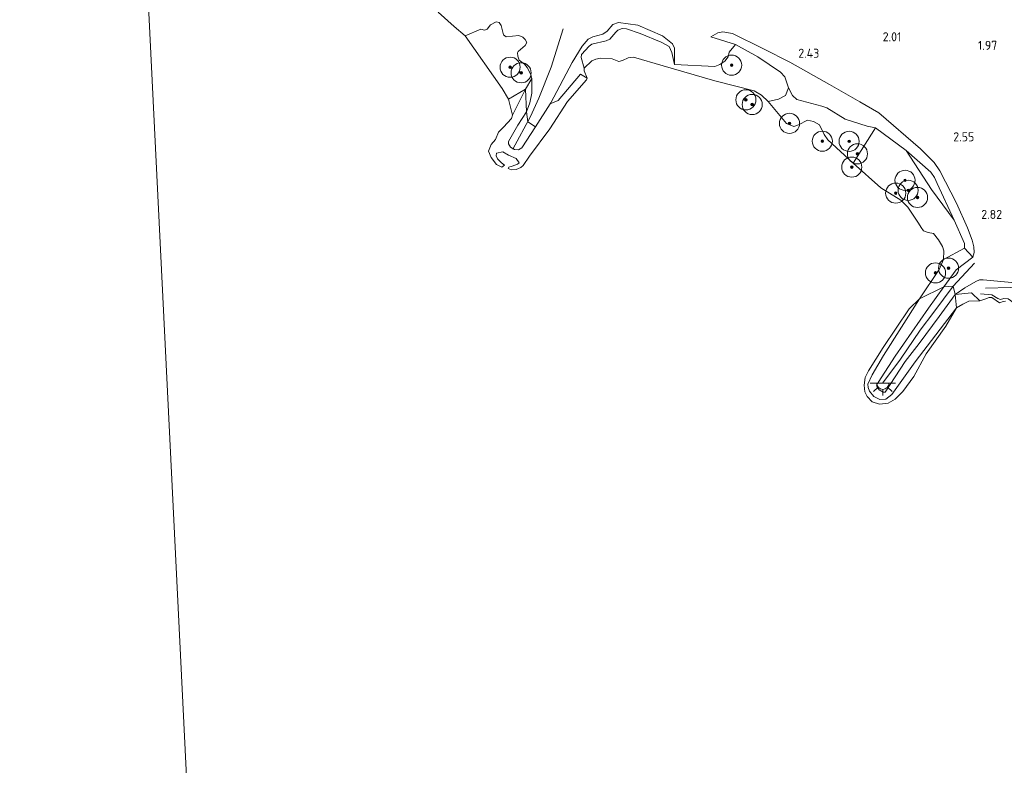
# Model space of a CAD drawing. Extents: x 141961 to 144947, y 416202 to 417778.
# Tile 109 of 122: x 144154 to 144349, y 416904 to 417052. Entities that reach past the tile are written whole.
import ezdxf
from ezdxf.enums import TextEntityAlignment as Align

# ---------------------------------------------------------------- set-up
doc = ezdxf.new("R2010")
doc.units = 0
for name, color, linetype, lineweight in [('B-ME-GR-BOOM-S', 90, 'Continuous', 25), ('B-ME-GR-GRAS-GV', 60, 'Continuous', 13), ('B-ME-GW-GROND_ZAND-GV', 7, 'Continuous', 18), ('B-ME-GW-TALUD_KRUIN-G', 90, 'Continuous', 18), ('B-ME-GW-TALUD_TEEN-G', 90, 'Continuous', 18), ('B-ME-IE-MEUBILAIR_WEGMEUBILAIR-S', 7, 'Continuous', 25), ('B-ME-OB-BEKLEDING_STEEN-GV', 30, 'Continuous', 18), ('B-ME-OB-BEKLEDING_STORTSTEEN-GV', 30, 'Continuous', 18), ('B-ME-OB-KRIB-G', 7, 'Continuous', 18), ('B-ME-OB-OEVERVOORZIENING-G', 7, 'Continuous', 18), ('B-ME-OG-BREUKLIJN-G', 7, 'Continuous', 18), ('B-ME-OG-HOOGTELIJN-G', 7, 'Continuous', 18), ('B-ME-OG-HOOGTEPUNT-S', 7, 'Continuous', 25), ('B-ME-OG-WATER_RIVIER-GV', 130, 'Continuous', 18)]:
    doc.layers.add(name, color=color, linetype=linetype, lineweight=lineweight)
doc.styles.add('NLCS-ISO-ANNOTATIVE-T18', font='NLCS-ISO.ttf', dxfattribs={"height": 1.8})

# ---------------------------------------------------------------- blocks, each defined once
blk = doc.blocks.new('SAL-HOOGTELABEL-SO')
at = {"color": 0, "linetype": 'ByBlock', "lineweight": -2, "style": 'NLCS-ISO-ANNOTATIVE-T18'}
blk.add_attdef('HOOGTE', text='', height=1.8, dxfattribs=at).set_placement((2.79, 0), align=Align.RIGHT)
blk = doc.blocks.new('SGR-BOOM_01-SO')
at = {"linetype": 'ByBlock', "lineweight": 18}
h = blk.add_hatch(color=0, dxfattribs=at)
h.dxf.hatch_style = 1
edge = h.paths.add_edge_path()
edge.add_arc((0, 0), 0.25, 0, 360)
at = {"color": 0, "linetype": 'ByBlock', "lineweight": 18}
for radius in [2, 0.25]:
    blk.add_circle((0, 0), radius, dxfattribs=at)
blk = doc.blocks.new('SKL-ET_OV_LICHTPUNT-SO')
at = {"color": 0, "linetype": 'ByBlock', "lineweight": 18}
for points in [[(-1.25, 0), (-2.5, 0)], [(1.25, 0), (2.5, 0)], [(-0.92, -0.85), (-1.83, -1.7)], [(0, -1.25), (0, -2.5)], [(0.92, -0.85), (1.83, -1.7)]]:
    blk.add_lwpolyline(points, dxfattribs=at)
blk.add_lwpolyline([(0, 0), (1.25, 0, -1), (-1.25, 0)], format="xyb", close=True, dxfattribs=at)

msp = doc.modelspace()

# ---------------------------------------------------------------- linework, layer by layer
at = {"layer": 'B-ME-GR-GRAS-GV'}
for points in [[(144351.31, 417000.14, 2.81), (144344.93, 417000.69, 2.72), (144344.19, 417000.69, 2.68), (144343.49, 417000.36, 2.64), (144341.31, 416999.16, 2.52), (144339.4, 416997.78, 2.23), (144339.01, 416999.46, 2.23), (144337.12, 416999.32, 2.33), (144339.58, 417002.72, 2.52), (144342.91, 417005.24, 2.89), (144343.13, 417006.13, 2.89), (144343.11, 417007.29, 2.87), (144342.76, 417008.62, 2.81), (144341.83, 417011.08, 2.81), (144339.66, 417015.97, 2.66), (144336.34, 417022.4, 2.68), (144335.24, 417024.04, 2.69), (144332.53, 417026.77, 2.58), (144324.2, 417033.88, 2.38), (144320.43, 417036.06, 2.4), (144314.46, 417039.53, 2.46), (144306.52, 417043.99, 2.38), (144301.34, 417046.58, 2.35), (144295.15, 417049.68, 2.48), (144293.27, 417049.96, 2.43), (144292.22, 417049.76, 2.43), (144290.83, 417048.98, 2.21), (144295.76, 417047.49, 1.96), (144294.49, 417045.97, 1.69), (144294.3, 417045.04, 1.62), (144293.67, 417044.17, 1.56), (144292.68, 417043.47, 1.5), (144291.63, 417043.12, 1.39), (144283.64, 417043.5, 1.17), (144283.67, 417046.77, 1.91), (144283.22, 417047.62, 2.06), (144281.29, 417049.17, 2.37), (144276.37, 417051.32, 2.48), (144272.5, 417051.83, 2.58), (144271.42, 417051.42, 2.55), (144270.29, 417050.12, 2.43), (144269.41, 417049.55, 2.43), (144267.4, 417049.02, 2.44), (144266.51, 417048.54, 2.44), (144265.29, 417047.15, 2.44), (144263.33, 417043.92, 2.29), (144259.1, 417035.91, 1.72), (144258.95, 417035.66, 1.63), (144256.02, 417031.1, 1.59), (144254.52, 417032.09, 1.62), (144254.23, 417034.12, 1.88), (144254.9, 417035.86, 1.88), (144255.29, 417037.79, 1.85), (144255.35, 417040.72, 1.76), (144255.11, 417041.54, 1.76), (144254.39, 417042.87, 1.76), (144253.87, 417043.59, 1.74), (144252.79, 417044.38, 1.72), (144252.51, 417045.14, 1.72), (144252.46, 417045.82, 1.72), (144252.58, 417046.11, 1.73), (144254, 417047.24, 2.07), (144254.3, 417047.84, 2.13), (144254.02, 417048.49, 2.13), (144253.56, 417048.93, 2.13), (144252.73, 417049.23, 2.11), (144250.19, 417048.97, 1.75), (144249.68, 417049.36, 1.75), (144249.2, 417051.22, 1.76), (144248.82, 417051.82, 1.75), (144248.23, 417051.95, 1.71), (144247.14, 417051.41, 1.7), (144246.42, 417050.51, 1.54), (144245.92, 417050.33, 1.47), (144245.2, 417050.5, 1.44), (144242.05, 417049.16, 1), (144239.88, 417051.03, 1), (144236.69, 417053.87, 1)], [(144349.39, 416996.48, 1), (144348.92, 416996.44, 1), (144348.16, 416996.13, 1), (144346.69, 416997.19, 1), (144346.11, 416997.24, 1), (144345.24, 416996.88, 1), (144344.28, 416996.53, 1), (144342.6, 416998.14, 1.73), (144339.4, 416997.78, 2.23), (144341.31, 416999.16, 2.52), (144343.49, 417000.36, 2.64), (144344.19, 417000.69, 2.68), (144344.93, 417000.69, 2.72), (144351.31, 417000.14, 2.81)]]:
    msp.add_polyline3d(points, dxfattribs=at)
for points in [[(144276.37, 417051.32, 2.48), (144281.29, 417049.17, 2.37), (144283.22, 417047.62, 2.06), (144283.67, 417046.77, 1.91), (144283.64, 417043.5, 1.17), (144283.14, 417045.9, 1.4), (144282.58, 417047.04, 1.49), (144281.03, 417047.96, 1.48), (144276.84, 417049.63, 1.6), (144274.13, 417050.59, 1.77), (144273.24, 417050.68, 1.78), (144272.42, 417050.32, 1.75), (144272.01, 417049.92, 1.73), (144270.82, 417048.5, 1.59), (144270.1, 417048.2, 1.59), (144267.21, 417047.55, 1.59), (144266.68, 417047.15, 1.61), (144265.19, 417045.48, 1.55), (144265.11, 417044.89, 1.49), (144265.7, 417042.78, 1), (144265.71, 417042.27, 1), (144266.31, 417040.78, 1), (144265, 417041.61, 1.39), (144260.52, 417036.37, 1.49), (144258.95, 417035.66, 1.63), (144259.1, 417035.91, 1.72), (144263.33, 417043.92, 2.29), (144265.29, 417047.15, 2.44), (144266.51, 417048.54, 2.44), (144267.4, 417049.02, 2.44), (144269.41, 417049.55, 2.43), (144270.29, 417050.12, 2.43), (144271.42, 417051.42, 2.55), (144272.5, 417051.83, 2.58)], [(144343.13, 417006.13, 2.89), (144342.91, 417005.24, 2.89), (144341.23, 417007, 1.92), (144341.25, 417007.92, 1.93), (144339.2, 417012.59, 1.77), (144335.83, 417019.83, 2.09), (144335.27, 417021.04, 2.09), (144334.53, 417022.11, 2.07), (144329.68, 417026.42, 1.93), (144323.54, 417030.89, 1.78), (144321.94, 417031.28, 1.69), (144317.53, 417032.65, 1.61), (144313.87, 417034.86, 1.49), (144312.88, 417035.25, 1.48), (144307.96, 417036.54, 1.5), (144307.08, 417037.37, 1.51), (144306.3, 417038.85, 1.55), (144305.58, 417041.03, 1.78), (144304.68, 417041.97, 1.78), (144300.21, 417044.99, 1.9), (144295.76, 417047.49, 1.96), (144290.83, 417048.98, 2.21), (144292.22, 417049.76, 2.43), (144293.27, 417049.96, 2.43), (144295.15, 417049.68, 2.48), (144301.34, 417046.58, 2.35), (144306.52, 417043.99, 2.38), (144314.46, 417039.53, 2.46), (144320.43, 417036.06, 2.4), (144324.2, 417033.88, 2.38), (144332.53, 417026.77, 2.58), (144335.24, 417024.04, 2.69), (144336.34, 417022.4, 2.68), (144339.66, 417015.97, 2.66), (144341.83, 417011.08, 2.81), (144342.76, 417008.62, 2.81), (144343.11, 417007.29, 2.87)], [(144254.9, 417035.86, 1.88), (144254.23, 417034.12, 1.88), (144254.08, 417038.57, 1.52), (144255.35, 417040.72, 1.76), (144255.29, 417037.79, 1.85)], [(144317.53, 417032.65, 1.61), (144321.94, 417031.28, 1.69), (144323.54, 417030.89, 1.78), (144319.13, 417023.88, 1), (144314.11, 417028.55, 1), (144313.39, 417029.58, 1), (144312.42, 417031.48, 1), (144311.28, 417032.19, 1), (144310.05, 417032.42, 1), (144308.3, 417031.5, 1), (144307.37, 417031.21, 1), (144305.86, 417031.77, 1), (144302.25, 417036.15, 1), (144304.31, 417036.62, 1.27), (144305.68, 417037.32, 1.35), (144306.3, 417038.85, 1.55), (144307.08, 417037.37, 1.51), (144307.96, 417036.54, 1.5), (144312.88, 417035.25, 1.48), (144313.87, 417034.86, 1.49)], [(144335.83, 417019.83, 2.09), (144339.2, 417012.59, 1.77), (144334.67, 417018.65, 1.69), (144329.68, 417026.42, 1.93), (144334.53, 417022.11, 2.07), (144335.27, 417021.04, 2.09)]]:
    msp.add_polyline3d(points, close=True, dxfattribs=at)
at = {"layer": 'B-ME-GW-GROND_ZAND-GV'}
for points in [[(144249.2, 417051.22, 1.76), (144249.68, 417049.36, 1.75), (144250.19, 417048.97, 1.75), (144252.73, 417049.23, 2.11), (144253.56, 417048.93, 2.13), (144254.02, 417048.49, 2.13), (144254.3, 417047.84, 2.13), (144254, 417047.24, 2.07), (144252.58, 417046.11, 1.73), (144252.46, 417045.82, 1.72), (144252.51, 417045.14, 1.72), (144252.79, 417044.38, 1.72), (144253.87, 417043.59, 1.74), (144254.39, 417042.87, 1.76), (144255.11, 417041.54, 1.76), (144255.35, 417040.72, 1.76), (144254.08, 417038.57, 1.52), (144250.67, 417036.6, 1), (144249.42, 417038.76, 1), (144242.05, 417049.16, 1), (144245.2, 417050.5, 1.44), (144245.92, 417050.33, 1.47), (144246.42, 417050.51, 1.54), (144247.14, 417051.41, 1.7), (144248.23, 417051.95, 1.71), (144248.82, 417051.82, 1.75)], [(144283.14, 417045.9, 1.4), (144283.64, 417043.5, 1.17), (144291.63, 417043.12, 1.39), (144292.68, 417043.47, 1.5), (144293.67, 417044.17, 1.56), (144294.3, 417045.04, 1.62), (144294.49, 417045.97, 1.69), (144295.76, 417047.49, 1.96), (144300.21, 417044.99, 1.9), (144304.68, 417041.97, 1.78), (144305.58, 417041.03, 1.78), (144306.3, 417038.85, 1.55), (144305.68, 417037.32, 1.35), (144304.31, 417036.62, 1.27), (144302.25, 417036.15, 1), (144300.95, 417037.4, 1), (144299.44, 417038.28, 1), (144291.65, 417040.27, 1), (144281.39, 417043.25, 1), (144275.49, 417044.93, 1), (144274.43, 417044.81, 1), (144273.33, 417044.29, 1), (144272.58, 417044.12, 1), (144271.28, 417044.62, 1), (144268.93, 417044.76, 1), (144268.05, 417044.57, 1), (144267.26, 417044.25, 1), (144265.7, 417042.78, 1), (144265.11, 417044.89, 1.49), (144265.19, 417045.48, 1.55), (144266.68, 417047.15, 1.61), (144267.21, 417047.55, 1.59), (144270.1, 417048.2, 1.59), (144270.82, 417048.5, 1.59), (144272.01, 417049.92, 1.73), (144272.42, 417050.32, 1.75), (144273.24, 417050.68, 1.78), (144274.13, 417050.59, 1.77), (144276.84, 417049.63, 1.6), (144281.03, 417047.96, 1.48), (144282.58, 417047.04, 1.49)], [(144341.23, 417007, 1.92), (144337.04, 417004.79, 1), (144337.15, 417006.49, 1), (144336.86, 417007.37, 1), (144336.09, 417008.69, 1), (144335.06, 417009.95, 1), (144334.01, 417010.14, 1), (144333.12, 417010.46, 1), (144332.6, 417011.13, 1), (144332.09, 417011.95, 1), (144329.98, 417015.14, 1), (144328.56, 417016.58, 1), (144324.64, 417019.02, 1), (144319.13, 417023.88, 1), (144323.54, 417030.89, 1.78), (144329.68, 417026.42, 1.93), (144334.67, 417018.65, 1.69), (144339.2, 417012.59, 1.77), (144341.25, 417007.92, 1.93)]]:
    msp.add_polyline3d(points, close=True, dxfattribs=at)
at = {"layer": 'B-ME-GW-TALUD_KRUIN-G'}
for points in [[(144255.35, 417040.72, 1.76), (144255.29, 417037.79, 1.85), (144254.9, 417035.86, 1.88), (144254.23, 417034.12, 1.88), (144252.54, 417031.44, 1.76), (144250.66, 417028.17, 1.59), (144250.7, 417027.76, 1.53), (144251.09, 417027.1, 1.52), (144251.89, 417026.59, 1.52), (144252.69, 417026.56, 1.52), (144253.34, 417026.95, 1.52), (144256.02, 417031.1, 1.59), (144258.95, 417035.66, 1.63), (144259.1, 417035.91, 1.72), (144263.33, 417043.92, 2.29), (144265.29, 417047.15, 2.44), (144266.51, 417048.54, 2.44), (144267.4, 417049.02, 2.44), (144269.41, 417049.55, 2.43), (144270.29, 417050.12, 2.43), (144271.42, 417051.42, 2.55), (144272.5, 417051.83, 2.58), (144276.37, 417051.32, 2.48), (144281.29, 417049.17, 2.37), (144283.22, 417047.62, 2.06), (144283.67, 417046.77, 1.91), (144283.64, 417043.5, 1.17)], [(144351.31, 417000.14, 2.81), (144344.93, 417000.69, 2.72), (144344.19, 417000.69, 2.68), (144343.49, 417000.36, 2.64), (144341.31, 416999.16, 2.52), (144339.4, 416997.78, 2.23), (144336.23, 416993.47, 1.92), (144332.23, 416988.1, 1.88), (144329.43, 416984.47, 2.02), (144325.48, 416978.42, 1.89), (144325.07, 416978.38, 1.88), (144324.32, 416978.84, 1.88), (144323.89, 416979.37, 1.88), (144323.78, 416979.67, 1.92), (144324.06, 416980.31, 2), (144327.48, 416985.55, 2.02), (144334.11, 416995.1, 2.05), (144337.12, 416999.32, 2.33), (144339.58, 417002.72, 2.52), (144342.91, 417005.24, 2.89), (144343.13, 417006.13, 2.89), (144343.11, 417007.29, 2.87), (144342.76, 417008.62, 2.81), (144341.83, 417011.08, 2.81), (144339.66, 417015.97, 2.66), (144336.34, 417022.4, 2.68), (144335.24, 417024.04, 2.69), (144332.53, 417026.77, 2.58), (144324.2, 417033.88, 2.38), (144320.43, 417036.06, 2.4), (144314.46, 417039.53, 2.46), (144306.52, 417043.99, 2.38), (144301.34, 417046.58, 2.35), (144295.15, 417049.68, 2.48), (144293.27, 417049.96, 2.43), (144292.22, 417049.76, 2.43), (144290.83, 417048.98, 2.21)]]:
    msp.add_polyline3d(points, dxfattribs=at)
at = {"layer": 'B-ME-GW-TALUD_TEEN-G'}
for points in [[(144283.64, 417043.5, 1.17), (144283.14, 417045.9, 1.4), (144282.58, 417047.04, 1.49), (144281.03, 417047.96, 1.48), (144276.84, 417049.63, 1.6), (144274.13, 417050.59, 1.77), (144273.24, 417050.68, 1.78), (144272.42, 417050.32, 1.75), (144272.01, 417049.92, 1.73), (144270.82, 417048.5, 1.59), (144270.1, 417048.2, 1.59), (144267.21, 417047.55, 1.59), (144266.68, 417047.15, 1.61), (144265.19, 417045.48, 1.55), (144265.11, 417044.89, 1.49), (144265.7, 417042.78, 1)], [(144337.04, 417004.79, 1), (144341.23, 417007, 1.92), (144341.25, 417007.92, 1.93), (144339.2, 417012.59, 1.77), (144335.83, 417019.83, 2.09), (144335.27, 417021.04, 2.09), (144334.53, 417022.11, 2.07), (144329.68, 417026.42, 1.93), (144323.54, 417030.89, 1.78), (144321.94, 417031.28, 1.69), (144317.53, 417032.65, 1.61), (144313.87, 417034.86, 1.49), (144312.88, 417035.25, 1.48), (144307.96, 417036.54, 1.5), (144307.08, 417037.37, 1.51), (144306.3, 417038.85, 1.55), (144305.58, 417041.03, 1.78), (144304.68, 417041.97, 1.78), (144300.21, 417044.99, 1.9), (144295.76, 417047.49, 1.96), (144290.83, 417048.98, 2.21)], [(144255.35, 417040.72, 1.76), (144254.08, 417038.57, 1.52), (144251.46, 417033.42, 1)]]:
    msp.add_polyline3d(points, dxfattribs=at)
at = {"layer": 'B-ME-OB-BEKLEDING_STEEN-GV'}
for points in [[(144324.32, 416978.84, 1.88), (144325.07, 416978.38, 1.88), (144325.48, 416978.42, 1.89), (144329.43, 416984.47, 2.02), (144332.23, 416988.1, 1.88), (144336.23, 416993.47, 1.92), (144339.4, 416997.78, 2.23), (144339.63, 416995.15, 1), (144331.42, 416984.46, 1), (144326.83, 416977.92, 1), (144325.61, 416977.03, 1), (144324.4, 416976.97, 1), (144323.26, 416977.53, 1), (144322.37, 416978.58, 1), (144322.1, 416979.35, 1), (144322.05, 416979.98, 1), (144322.88, 416981.87, 1), (144325.17, 416985.68, 1), (144332.33, 416996.96, 1), (144337.12, 416999.32, 2.33), (144334.11, 416995.1, 2.05), (144327.48, 416985.55, 2.02), (144324.06, 416980.31, 2), (144323.78, 416979.67, 1.92), (144323.89, 416979.37, 1.88)], [(144325.48, 416978.42, 1.89), (144325.07, 416978.38, 1.88), (144324.32, 416978.84, 1.88), (144323.89, 416979.37, 1.88), (144323.78, 416979.67, 1.92), (144324.06, 416980.31, 2), (144327.48, 416985.55, 2.02), (144334.11, 416995.1, 2.05), (144337.12, 416999.32, 2.33), (144339.01, 416999.46, 2.23), (144339.4, 416997.78, 2.23), (144336.23, 416993.47, 1.92), (144332.23, 416988.1, 1.88), (144329.43, 416984.47, 2.02)]]:
    msp.add_polyline3d(points, close=True, dxfattribs=at)
at = {"layer": 'B-ME-OB-BEKLEDING_STORTSTEEN-GV'}
for points in [[(144258.91, 417030.69, 1), (144254.85, 417025.31, 1), (144253.62, 417023.43, 1), (144253.14, 417023.07, 1), (144252.19, 417022.64, 1), (144251.31, 417022.59, 1), (144250.63, 417022.84, 1), (144250.75, 417023.12, 1), (144251.38, 417023.33, 1), (144252.5, 417023.72, 1), (144252.77, 417023.99, 1), (144252.21, 417024.85, 1), (144250.69, 417025.46, 1), (144249.53, 417026.13, 1), (144248.3, 417025.91, 1), (144248.26, 417025.36, 1), (144248.49, 417024.73, 1), (144249.3, 417023.99, 1), (144249.91, 417023.52, 1), (144249.35, 417023.11, 1), (144248.27, 417023.65, 1), (144247.22, 417025.04, 1), (144246.69, 417026.28, 1), (144247.25, 417027.62, 1), (144248.08, 417028.6, 1), (144248.68, 417030.07, 1), (144249.72, 417031.08, 1), (144251.3, 417032.79, 1), (144251.46, 417033.42, 1), (144254.08, 417038.57, 1.52), (144254.23, 417034.12, 1.88), (144252.54, 417031.44, 1.76), (144250.66, 417028.17, 1.59), (144250.7, 417027.76, 1.53), (144251.09, 417027.1, 1.52), (144251.89, 417026.59, 1.52), (144252.69, 417026.56, 1.52), (144253.34, 417026.95, 1.52), (144256.02, 417031.1, 1.59), (144258.95, 417035.66, 1.63), (144260.52, 417036.37, 1.49), (144265, 417041.61, 1.39), (144266.31, 417040.78, 1), (144266.15, 417040.48, 1), (144262.42, 417036.16, 1)], [(144254.08, 417038.57, 1.52), (144251.46, 417033.42, 1), (144250.67, 417036.6, 1)], [(144253.34, 417026.95, 1.52), (144252.69, 417026.56, 1.52), (144251.89, 417026.59, 1.52), (144251.09, 417027.1, 1.52), (144250.7, 417027.76, 1.53), (144250.66, 417028.17, 1.59), (144252.54, 417031.44, 1.76), (144254.23, 417034.12, 1.88), (144254.52, 417032.09, 1.62), (144256.02, 417031.1, 1.59)], [(144337.12, 416999.32, 2.33), (144332.33, 416996.96, 1), (144336.22, 417002.76, 1), (144337.04, 417004.79, 1), (144341.23, 417007, 1.92), (144342.91, 417005.24, 2.89), (144339.58, 417002.72, 2.52)], [(144340.93, 416995.89, 1), (144339.63, 416995.15, 1), (144339.4, 416997.78, 2.23), (144342.6, 416998.14, 1.73), (144344.28, 416996.53, 1), (144342.07, 416996.5, 1)], [(144323.26, 416977.53, 1), (144324.4, 416976.97, 1), (144325.61, 416977.03, 1), (144326.83, 416977.92, 1), (144331.42, 416984.46, 1), (144339.63, 416995.15, 1), (144337.53, 416991.55, 1), (144333.63, 416986.01, 1), (144331.15, 416981.52, 1), (144328.98, 416978.52, 1), (144327.48, 416976.99, 1), (144326.05, 416976.2, 1), (144324.36, 416976, 1), (144322.88, 416976.52, 1), (144321.92, 416977.53, 1), (144321.46, 416978.5, 1), (144321.29, 416979.77, 1), (144321.49, 416981.31, 1), (144322.17, 416982.64, 1), (144325.08, 416987.28, 1), (144330.23, 416994.96, 1), (144332.33, 416996.96, 1), (144325.17, 416985.68, 1), (144322.88, 416981.87, 1), (144322.05, 416979.98, 1), (144322.1, 416979.35, 1), (144322.37, 416978.58, 1)]]:
    msp.add_polyline3d(points, close=True, dxfattribs=at)
at = {"layer": 'B-ME-OB-KRIB-G'}
for points in [[(144261.53, 417050.58, 2.35), (144259.13, 417042.99, 2.23), (144256.73, 417036.8, 1.92), (144255.07, 417033.14, 1.66), (144251.56, 417026.69, 1.44)], [(144325.05, 416980.24, 1.96), (144328.52, 416984.98, 2.02), (144332.46, 416990.75, 1.98), (144335.17, 416994.32, 2.05), (144339.01, 416999.46, 2.23), (144343.25, 417004.03, 2.92)]]:
    msp.add_polyline3d(points, dxfattribs=at)
at = {"layer": 'B-ME-OB-OEVERVOORZIENING-G'}
for points in [[(144236.69, 417053.87, 1), (144239.88, 417051.03, 1), (144242.05, 417049.16, 1), (144249.42, 417038.76, 1), (144250.67, 417036.6, 1), (144251.46, 417033.42, 1), (144251.3, 417032.79, 1), (144249.72, 417031.08, 1), (144248.68, 417030.07, 1), (144248.08, 417028.6, 1), (144247.25, 417027.62, 1), (144246.69, 417026.28, 1), (144247.22, 417025.04, 1), (144248.27, 417023.65, 1), (144249.35, 417023.11, 1), (144249.91, 417023.52, 1), (144249.3, 417023.99, 1), (144248.49, 417024.73, 1), (144248.26, 417025.36, 1), (144248.3, 417025.91, 1), (144249.53, 417026.13, 1), (144250.69, 417025.46, 1), (144252.21, 417024.85, 1), (144252.77, 417023.99, 1), (144252.5, 417023.72, 1), (144251.38, 417023.33, 1), (144250.75, 417023.12, 1), (144250.63, 417022.84, 1), (144251.31, 417022.59, 1), (144252.19, 417022.64, 1), (144253.14, 417023.07, 1), (144253.62, 417023.43, 1), (144254.85, 417025.31, 1), (144258.91, 417030.69, 1), (144262.42, 417036.16, 1), (144266.15, 417040.48, 1), (144266.31, 417040.78, 1), (144265.71, 417042.27, 1), (144265.7, 417042.78, 1), (144267.26, 417044.25, 1), (144268.05, 417044.57, 1), (144268.93, 417044.76, 1), (144271.28, 417044.62, 1), (144272.58, 417044.12, 1), (144273.33, 417044.29, 1), (144274.43, 417044.81, 1), (144275.49, 417044.93, 1), (144281.39, 417043.25, 1), (144291.65, 417040.27, 1), (144299.44, 417038.28, 1), (144300.95, 417037.4, 1), (144302.25, 417036.15, 1), (144305.86, 417031.77, 1), (144307.37, 417031.21, 1), (144308.3, 417031.5, 1), (144310.05, 417032.42, 1), (144311.28, 417032.19, 1), (144312.42, 417031.48, 1), (144313.39, 417029.58, 1), (144314.11, 417028.55, 1), (144319.13, 417023.88, 1), (144324.64, 417019.02, 1), (144328.56, 417016.58, 1), (144329.98, 417015.14, 1), (144332.09, 417011.95, 1), (144332.6, 417011.13, 1), (144333.12, 417010.46, 1), (144334.01, 417010.14, 1), (144335.06, 417009.95, 1), (144336.09, 417008.69, 1), (144336.86, 417007.37, 1), (144337.15, 417006.49, 1), (144337.04, 417004.79, 1), (144336.22, 417002.76, 1), (144332.33, 416996.96, 1)], [(144332.33, 416996.96, 1), (144330.23, 416994.96, 1), (144325.08, 416987.28, 1), (144322.17, 416982.64, 1), (144321.49, 416981.31, 1), (144321.29, 416979.77, 1), (144321.46, 416978.5, 1), (144321.92, 416977.53, 1), (144322.88, 416976.52, 1), (144324.36, 416976, 1), (144326.05, 416976.2, 1), (144327.48, 416976.99, 1), (144328.98, 416978.52, 1), (144331.15, 416981.52, 1), (144333.63, 416986.01, 1), (144337.53, 416991.55, 1), (144339.63, 416995.15, 1), (144340.93, 416995.89, 1), (144342.07, 416996.5, 1), (144344.28, 416996.53, 1), (144345.24, 416996.88, 1), (144346.11, 416997.24, 1), (144346.69, 416997.19, 1), (144348.16, 416996.13, 1), (144348.92, 416996.44, 1), (144349.39, 416996.48, 1)]]:
    msp.add_polyline3d(points, dxfattribs=at)
at = {"layer": 'B-ME-OG-BREUKLIJN-G'}
msp.add_polyline3d([(144361.01, 416995.05, 1.45), (144360.92, 416996.38, 1.74), (144360.44, 416997.02, 1.75), (144359.34, 416997.51, 1.8), (144354.32, 416999.02, 2.09), (144350.39, 416999.18, 2.08), (144345.42, 416999.09, 2.16)], dxfattribs=at)
at = {"layer": 'B-ME-OG-HOOGTELIJN-G'}
msp.add_polyline3d([(144355.43, 416992.98, 1.22), (144349.91, 416996.93, 1.58), (144349.02, 416997.04, 1.61), (144348.37, 416996.81, 1.63), (144347.87, 416997.01, 1.65), (144346.64, 416997.72, 1.78), (144344.44, 416997.93, 1.59)], dxfattribs=at)
at = {"layer": 'B-ME-OG-WATER_RIVIER-GV'}
for points in [[(143901.78, 417198.35, 0.84), (143921.24, 417190.54, 0.82), (143940.04, 417182.85, 0.83), (143957.35, 417176.27, 0.84), (143970.38, 417170.97, 0.87), (143988.41, 417162.83, 0.81), (144007.77, 417155.63, 0.87), (144034.03, 417143.85, 0.78), (144055.05, 417133.29, 0.87), (144075.88, 417124.68, 0.86), (144083.96, 417121.73, 0.83), (144107.64, 417109, 0.86), (144111.33, 417107.74, 0.83), (144114.98, 417106.54, 0.81), (144124.32, 417102.64, 0.85), (144142.07, 417093.01, 0.86), (144158.26, 417083.92, 0.83), (144177.53, 417074.46, 0.85), (144178.3, 417073.95, 0.85), (144188.34, 416869.77, 1)], [(144188.34, 416869.77, 1), (144178.3, 417073.95, 0.85)], [(144236.69, 417053.87, 1), (144239.88, 417051.03, 1), (144242.05, 417049.16, 1), (144249.42, 417038.76, 1), (144250.67, 417036.6, 1), (144251.46, 417033.42, 1), (144251.3, 417032.79, 1), (144249.72, 417031.08, 1), (144248.68, 417030.07, 1), (144248.08, 417028.6, 1), (144247.25, 417027.62, 1), (144246.69, 417026.28, 1), (144247.22, 417025.04, 1), (144248.27, 417023.65, 1), (144249.35, 417023.11, 1), (144249.91, 417023.52, 1), (144249.3, 417023.99, 1), (144248.49, 417024.73, 1), (144248.26, 417025.36, 1), (144248.3, 417025.91, 1), (144249.53, 417026.13, 1), (144250.69, 417025.46, 1), (144252.21, 417024.85, 1), (144252.77, 417023.99, 1), (144252.5, 417023.72, 1), (144251.38, 417023.33, 1), (144250.75, 417023.12, 1), (144250.63, 417022.84, 1), (144251.31, 417022.59, 1), (144252.19, 417022.64, 1), (144253.14, 417023.07, 1), (144253.62, 417023.43, 1), (144254.85, 417025.31, 1), (144258.91, 417030.69, 1), (144262.42, 417036.16, 1), (144266.15, 417040.48, 1), (144266.31, 417040.78, 1), (144265.71, 417042.27, 1), (144265.7, 417042.78, 1), (144267.26, 417044.25, 1), (144268.05, 417044.57, 1), (144268.93, 417044.76, 1), (144271.28, 417044.62, 1), (144272.58, 417044.12, 1), (144273.33, 417044.29, 1), (144274.43, 417044.81, 1), (144275.49, 417044.93, 1), (144281.39, 417043.25, 1), (144291.65, 417040.27, 1), (144299.44, 417038.28, 1), (144300.95, 417037.4, 1), (144302.25, 417036.15, 1), (144305.86, 417031.77, 1), (144307.37, 417031.21, 1), (144308.3, 417031.5, 1), (144310.05, 417032.42, 1), (144311.28, 417032.19, 1), (144312.42, 417031.48, 1), (144313.39, 417029.58, 1), (144314.11, 417028.55, 1), (144319.13, 417023.88, 1), (144324.64, 417019.02, 1), (144328.56, 417016.58, 1), (144329.98, 417015.14, 1), (144332.09, 417011.95, 1), (144332.6, 417011.13, 1), (144333.12, 417010.46, 1), (144334.01, 417010.14, 1), (144335.06, 417009.95, 1), (144336.09, 417008.69, 1), (144336.86, 417007.37, 1), (144337.15, 417006.49, 1), (144337.04, 417004.79, 1), (144336.22, 417002.76, 1), (144332.33, 416996.96, 1), (144330.23, 416994.96, 1), (144325.08, 416987.28, 1), (144322.17, 416982.64, 1), (144321.49, 416981.31, 1), (144321.29, 416979.77, 1), (144321.46, 416978.5, 1), (144321.92, 416977.53, 1), (144322.88, 416976.52, 1), (144324.36, 416976, 1), (144326.05, 416976.2, 1), (144327.48, 416976.99, 1), (144328.98, 416978.52, 1), (144331.15, 416981.52, 1), (144333.63, 416986.01, 1), (144337.53, 416991.55, 1), (144339.63, 416995.15, 1), (144340.93, 416995.89, 1), (144342.07, 416996.5, 1), (144344.28, 416996.53, 1), (144345.24, 416996.88, 1), (144346.11, 416997.24, 1), (144346.69, 416997.19, 1), (144348.16, 416996.13, 1), (144348.92, 416996.44, 1), (144349.39, 416996.48, 1)]]:
    msp.add_polyline3d(points, dxfattribs=at)

# ---------------------------------------------------------------- block references
at = {"layer": 'B-ME-GR-BOOM-S'}
for p in [(144294.99, 417043.37, 1.61), (144251, 417042.95, 1.37), (144253.19, 417041.85, 1.43), (144297.83, 417036.48, 0.86), (144299.08, 417035.55, 0.77), (144306.48, 417031.8, 1.07), (144313, 417028.26, 0.74), (144318.32, 417028.23, 1.07), (144319.97, 417025.75, 1.17), (144318.85, 417023.12, 0.95), (144329.43, 417020.49, 1.23), (144327.58, 417017.95, 1.01), (144330.04, 417018.5, 1.17), (144331.9, 417017.09, 1.27), (144335.47, 417002.1, 1.06), (144338.07, 417003.04, 2)]:
    msp.add_blockref('SGR-BOOM_01-SO', p, dxfattribs=at)
at = {"layer": 'B-ME-IE-MEUBILAIR_WEGMEUBILAIR-S'}
msp.add_blockref('SKL-ET_OV_LICHTPUNT-SO', (144325.02, 416980.22, 1.96), dxfattribs=at)
at = {"layer": 'B-ME-OG-HOOGTEPUNT-S'}
for p, values in [((144325.91, 417048.1, 2.01), {'HOOGTE': '2.01'}), ((144344.95, 417046.4, 1.97), {'HOOGTE': '1.97'}), ((144309.61, 417044.83, 2.43), {'HOOGTE': '2.43'}), ((144340.39, 417028.23, 2.55), {'HOOGTE': '2.55'}), ((144345.91, 417012.82, 2.82), {'HOOGTE': '2.82'})]:
    msp.add_blockref('SAL-HOOGTELABEL-SO', p, dxfattribs=at).add_auto_attribs(values)

doc.saveas('drawing.dxf')
